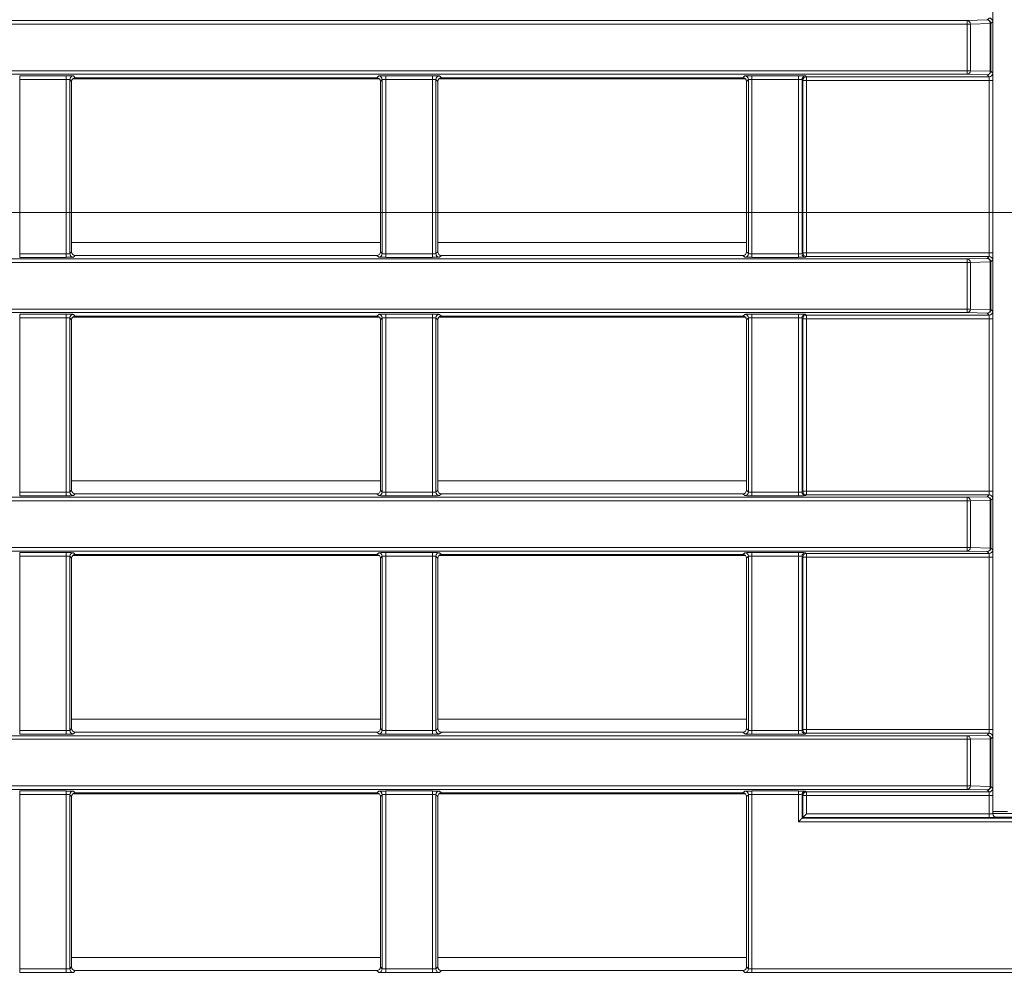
# Model space of a CAD drawing. Header units: millimetres. Extents: x 0 to 1118, y 0 to 864.
# Tile 119 of 248: x 330 to 343, y 456 to 469. Entities that reach past the tile are written whole.
import ezdxf

# ---------------------------------------------------------------- set-up
doc = ezdxf.new("R2010")
doc.units = ezdxf.units.MM
doc.styles.add('SLDTEXTSTYLE3', font='TXT', dxfattribs={"width": 0.605})
doc.dimstyles.new('SLDDIMSTYLE1', dxfattribs={"dimtxt": 3.175, "dimasz": 3.302, "dimexe": 0, "dimexo": 0.0625, "dimgap": 0.79375, "dimtad": 0, "dimtih": 1, "dimtoh": 1, "dimdec": 1, "dimlfac": 4, "dimrnd": 1e-09, "dimzin": 12, "dimdsep": 46, "dimtxsty": 'SLDTEXTSTYLE3', "dimsah": 1, "dimcen": 0.09, "dimadec": 0, "dimazin": 3, "dimtfac": 1, "dimtofl": 0, "dimtmove": 0, "dimatfit": 3, "dimfxl": 1, "dimfrac": 2, "dimtolj": 1, "dimtzin": 12, "dimarcsym": 0})

# ---------------------------------------------------------------- blocks, each defined once
blk = doc.blocks.new('_D')
at = {"color": 7, "linetype": 'Continuous', "lineweight": 0}
for p, q in [((289.561, 466.355), (439.976, 466.355)), ((438.376, 466.355), (438.376, 449.404)), ((438.376, 427.58), (438.376, 444.531)), ((376.919, 427.58), (439.976, 427.58))]:
    blk.add_line(p, q, dxfattribs=at)
for points in [[(438.376, 466.355), (437.868, 463.053), (438.884, 463.053)], [(438.376, 427.58), (438.884, 430.882), (437.868, 430.882)]]:
    blk.add_solid(points, dxfattribs=at)
at = {"color": 7, "linetype": 'Continuous', "lineweight": 0, "insert": (432.919, 448.624), "char_height": 3.175, "attachment_point": 1, "style": 'SLDTEXTSTYLE3'}
blk.add_mtext('155.1', dxfattribs=at)

msp = doc.modelspace()

# ---------------------------------------------------------------- linework, layer by layer
at = {"color": 7, "linetype": 'Continuous', "lineweight": 15}
for p, q in [((343.292, 457.943), (343.292, 486.061)), ((292.66, 469.042), (342.933, 469.042)), ((342.933, 469.042), (343.212, 469.05)), ((342.933, 468.992), (342.933, 469.042)), ((343.212, 469.05), (343.239, 469.077)), ((342.933, 468.992), (292.66, 468.992)), ((342.933, 468.34), (342.933, 468.992)), ((342.976, 468.992), (342.933, 468.992)), ((343.255, 469), (342.976, 468.992)), ((342.976, 468.992), (342.976, 468.34)), ((343.255, 468.332), (343.255, 469)), ((343.255, 469), (343.262, 469)), ((343.289, 469.027), (343.262, 469)), ((343.262, 469), (343.262, 468.332)), ((292.66, 468.34), (342.933, 468.34)), ((342.933, 468.29), (292.66, 468.29)), ((329.669, 468.268), (330.32, 468.268)), ((329.669, 468.268), (329.669, 468.218)), ((330.32, 468.218), (329.669, 468.218)), ((329.669, 468.218), (329.669, 465.778)), ((330.32, 468.268), (330.32, 468.218)), ((330.32, 465.778), (330.32, 468.218)), ((330.37, 468.216), (330.37, 465.78)), ((330.396, 468.191), (330.37, 468.216)), ((330.411, 468.227), (334.703, 468.227)), ((330.42, 468.266), (330.446, 468.241)), ((330.446, 468.241), (334.668, 468.241)), ((334.668, 468.241), (334.694, 468.266)), ((334.744, 468.216), (334.718, 468.191)), ((334.744, 465.78), (334.744, 468.216)), ((334.794, 468.268), (335.445, 468.268)), ((334.794, 468.268), (334.794, 468.218)), ((335.445, 468.218), (334.794, 468.218)), ((334.794, 468.218), (334.794, 465.778)), ((335.445, 468.268), (335.445, 468.218)), ((335.445, 465.778), (335.445, 468.218)), ((335.495, 468.216), (335.495, 465.78)), ((335.521, 468.191), (335.495, 468.216)), ((335.536, 468.227), (339.828, 468.227)), ((335.545, 468.266), (335.571, 468.241)), ((335.571, 468.241), (339.793, 468.241)), ((339.793, 468.241), (339.819, 468.266)), ((339.869, 468.216), (339.843, 468.191)), ((339.869, 465.78), (339.869, 468.216)), ((339.919, 468.268), (340.57, 468.268)), ((339.919, 468.268), (339.919, 468.218)), ((340.57, 468.218), (339.919, 468.218)), ((339.919, 468.218), (339.919, 465.778)), ((340.57, 468.268), (340.57, 468.218)), ((340.57, 465.778), (340.57, 468.218)), ((340.62, 468.216), (340.62, 465.78)), ((340.632, 468.205), (340.62, 468.216)), ((340.67, 468.266), (340.682, 468.255)), ((340.682, 468.255), (343.239, 468.255)), ((340.682, 468.205), (340.682, 468.255)), ((342.933, 468.29), (342.933, 468.34)), ((342.933, 468.34), (342.976, 468.34)), ((343.212, 468.282), (342.933, 468.29)), ((342.976, 468.34), (343.255, 468.332)), ((343.239, 468.255), (343.212, 468.282)), ((343.255, 468.332), (343.262, 468.332)), ((343.262, 468.332), (343.289, 468.305)), ((330.396, 465.805), (330.396, 468.191)), ((334.718, 468.191), (334.718, 465.805)), ((335.521, 465.805), (335.521, 468.191)), ((339.843, 468.191), (339.843, 465.805)), ((340.632, 465.791), (340.632, 468.205)), ((340.682, 468.205), (340.632, 468.205)), ((343.241, 468.205), (340.682, 468.205)), ((340.682, 468.205), (340.682, 465.791)), ((343.291, 468.205), (343.241, 468.205)), ((343.241, 465.791), (343.241, 468.205)), ((343.291, 468.205), (343.291, 465.791)), ((329.669, 465.778), (329.669, 465.728)), ((329.669, 465.778), (330.32, 465.778)), ((330.32, 465.728), (329.669, 465.728)), ((330.32, 465.778), (330.32, 465.728)), ((330.37, 465.78), (330.396, 465.805)), ((330.446, 465.755), (330.42, 465.73)), ((330.446, 465.755), (334.668, 465.755)), ((334.694, 465.73), (334.668, 465.755)), ((334.718, 465.805), (334.744, 465.78)), ((334.794, 465.778), (334.794, 465.728)), ((334.794, 465.778), (335.445, 465.778)), ((335.445, 465.728), (334.794, 465.728)), ((335.445, 465.778), (335.445, 465.728)), ((335.495, 465.78), (335.521, 465.805)), ((335.571, 465.755), (335.545, 465.73)), ((335.571, 465.755), (339.793, 465.755)), ((339.819, 465.73), (339.793, 465.755)), ((339.843, 465.805), (339.869, 465.78)), ((339.919, 465.778), (339.919, 465.728)), ((339.919, 465.778), (340.57, 465.778)), ((340.57, 465.728), (339.919, 465.728)), ((340.57, 465.778), (340.57, 465.728)), ((340.62, 465.78), (340.632, 465.791)), ((340.682, 465.791), (340.632, 465.791)), ((340.682, 465.741), (340.67, 465.73)), ((340.682, 465.741), (340.682, 465.791)), ((340.682, 465.791), (343.241, 465.791)), ((343.239, 465.741), (340.682, 465.741)), ((343.212, 465.714), (343.239, 465.741)), ((343.291, 465.791), (343.241, 465.791)), ((292.66, 465.706), (342.933, 465.706)), ((342.933, 465.656), (292.66, 465.656)), ((342.933, 465.706), (343.212, 465.714)), ((342.933, 465.656), (342.933, 465.706)), ((342.933, 465.004), (342.933, 465.656)), ((342.976, 465.656), (342.933, 465.656)), ((343.255, 465.664), (342.976, 465.656)), ((342.976, 465.656), (342.976, 465.004)), ((343.255, 464.996), (343.255, 465.664)), ((343.255, 465.664), (343.262, 465.664)), ((343.289, 465.691), (343.262, 465.664)), ((343.262, 465.664), (343.262, 464.996)), ((292.66, 465.004), (342.933, 465.004)), ((342.933, 464.954), (292.66, 464.954)), ((329.669, 464.932), (330.32, 464.932)), ((329.669, 464.932), (329.669, 464.882)), ((330.32, 464.932), (330.32, 464.882)), ((330.42, 464.93), (330.446, 464.905)), ((330.446, 464.905), (334.668, 464.905)), ((334.668, 464.905), (334.694, 464.93)), ((334.794, 464.932), (335.445, 464.932)), ((334.794, 464.932), (334.794, 464.882)), ((335.445, 464.932), (335.445, 464.882)), ((335.545, 464.93), (335.571, 464.905)), ((335.571, 464.905), (339.793, 464.905)), ((339.793, 464.905), (339.819, 464.93)), ((339.919, 464.932), (340.57, 464.932)), ((339.919, 464.932), (339.919, 464.882)), ((340.57, 464.932), (340.57, 464.882)), ((340.67, 464.93), (340.682, 464.919)), ((340.682, 464.919), (343.239, 464.919)), ((340.682, 464.919), (340.682, 464.869)), ((342.933, 464.954), (342.933, 465.004)), ((342.933, 465.004), (342.976, 465.004)), ((343.212, 464.946), (342.933, 464.954)), ((342.976, 465.004), (343.255, 464.996)), ((343.239, 464.919), (343.212, 464.946)), ((343.255, 464.996), (343.262, 464.996)), ((343.262, 464.996), (343.289, 464.969)), ((330.32, 464.882), (329.669, 464.882)), ((329.669, 464.882), (329.669, 462.442)), ((330.32, 462.442), (330.32, 464.882)), ((330.37, 464.88), (330.37, 462.444)), ((330.396, 464.855), (330.37, 464.88)), ((330.396, 462.469), (330.396, 464.855)), ((330.411, 464.891), (334.703, 464.891)), ((334.744, 464.88), (334.718, 464.855)), ((334.718, 464.855), (334.718, 462.469)), ((334.744, 462.444), (334.744, 464.88)), ((335.445, 464.882), (334.794, 464.882)), ((334.794, 464.882), (334.794, 462.442)), ((335.445, 462.442), (335.445, 464.882)), ((335.495, 464.88), (335.495, 462.444)), ((335.521, 464.855), (335.495, 464.88)), ((335.521, 462.469), (335.521, 464.855)), ((335.536, 464.891), (339.828, 464.891)), ((339.869, 464.88), (339.843, 464.855)), ((339.843, 464.855), (339.843, 462.469)), ((339.869, 462.444), (339.869, 464.88)), ((340.57, 464.882), (339.919, 464.882)), ((339.919, 464.882), (339.919, 462.442)), ((340.57, 462.442), (340.57, 464.882)), ((340.62, 464.88), (340.62, 462.444)), ((340.632, 464.869), (340.62, 464.88)), ((340.632, 462.455), (340.632, 464.869)), ((340.682, 464.869), (340.632, 464.869)), ((340.682, 464.869), (340.682, 462.455)), ((343.241, 464.869), (340.682, 464.869)), ((343.291, 464.869), (343.241, 464.869)), ((343.241, 462.455), (343.241, 464.869)), ((343.291, 464.869), (343.291, 462.455)), ((329.669, 462.442), (330.32, 462.442)), ((329.669, 462.442), (329.669, 462.392)), ((330.32, 462.442), (330.32, 462.392)), ((330.37, 462.444), (330.396, 462.469)), ((330.446, 462.419), (330.42, 462.394)), ((330.446, 462.419), (334.668, 462.419)), ((334.694, 462.394), (334.668, 462.419)), ((334.718, 462.469), (334.744, 462.444)), ((334.794, 462.442), (335.445, 462.442)), ((334.794, 462.442), (334.794, 462.392)), ((335.445, 462.442), (335.445, 462.392)), ((335.495, 462.444), (335.521, 462.469)), ((335.571, 462.419), (335.545, 462.394)), ((335.571, 462.419), (339.793, 462.419)), ((339.819, 462.394), (339.793, 462.419)), ((339.843, 462.469), (339.869, 462.444)), ((339.919, 462.442), (340.57, 462.442)), ((339.919, 462.442), (339.919, 462.392)), ((340.57, 462.442), (340.57, 462.392)), ((340.62, 462.444), (340.632, 462.455)), ((340.682, 462.455), (340.632, 462.455)), ((340.682, 462.455), (343.241, 462.455)), ((340.682, 462.455), (340.682, 462.405)), ((343.291, 462.455), (343.241, 462.455)), ((292.66, 462.37), (342.933, 462.37)), ((342.933, 462.32), (292.66, 462.32)), ((330.32, 462.392), (329.669, 462.392)), ((335.445, 462.392), (334.794, 462.392)), ((340.57, 462.392), (339.919, 462.392)), ((340.682, 462.405), (340.67, 462.394)), ((343.239, 462.405), (340.682, 462.405)), ((342.933, 462.37), (343.212, 462.378)), ((342.933, 462.32), (342.933, 462.37)), ((342.933, 461.668), (342.933, 462.32)), ((342.976, 462.32), (342.933, 462.32)), ((343.255, 462.328), (342.976, 462.32)), ((342.976, 462.32), (342.976, 461.668)), ((343.212, 462.378), (343.239, 462.405)), ((343.255, 461.66), (343.255, 462.328)), ((343.255, 462.328), (343.262, 462.328)), ((343.289, 462.355), (343.262, 462.328)), ((343.262, 462.328), (343.262, 461.66)), ((292.66, 461.668), (342.933, 461.668)), ((342.933, 461.618), (292.66, 461.618)), ((329.669, 461.596), (330.32, 461.596)), ((329.669, 461.596), (329.669, 461.546)), ((330.32, 461.596), (330.32, 461.546)), ((330.42, 461.594), (330.446, 461.569)), ((334.668, 461.569), (334.694, 461.594)), ((334.794, 461.596), (335.445, 461.596)), ((334.794, 461.596), (334.794, 461.546)), ((335.445, 461.596), (335.445, 461.546)), ((335.545, 461.594), (335.571, 461.569)), ((339.793, 461.569), (339.819, 461.594)), ((339.919, 461.596), (340.57, 461.596)), ((339.919, 461.596), (339.919, 461.546)), ((340.57, 461.596), (340.57, 461.546)), ((340.67, 461.594), (340.682, 461.583)), ((342.933, 461.618), (342.933, 461.668)), ((342.933, 461.668), (342.976, 461.668)), ((343.212, 461.61), (342.933, 461.618)), ((342.976, 461.668), (343.255, 461.66)), ((343.239, 461.583), (343.212, 461.61)), ((343.255, 461.66), (343.262, 461.66)), ((343.262, 461.66), (343.289, 461.633)), ((330.32, 461.546), (329.669, 461.546)), ((329.669, 461.546), (329.669, 459.106)), ((330.32, 459.106), (330.32, 461.546)), ((330.37, 461.544), (330.37, 459.108)), ((330.396, 461.519), (330.37, 461.544)), ((330.396, 459.133), (330.396, 461.519)), ((330.411, 461.555), (334.703, 461.555)), ((330.446, 461.569), (334.668, 461.569)), ((334.744, 461.544), (334.718, 461.519)), ((334.718, 461.519), (334.718, 459.133)), ((334.744, 459.108), (334.744, 461.544)), ((335.445, 461.546), (334.794, 461.546)), ((334.794, 461.546), (334.794, 459.106)), ((335.445, 459.106), (335.445, 461.546)), ((335.495, 461.544), (335.495, 459.108)), ((335.521, 461.519), (335.495, 461.544)), ((335.521, 459.133), (335.521, 461.519)), ((335.536, 461.555), (339.828, 461.555)), ((335.571, 461.569), (339.793, 461.569)), ((339.869, 461.544), (339.843, 461.519)), ((339.843, 461.519), (339.843, 459.133)), ((339.869, 459.108), (339.869, 461.544)), ((340.57, 461.546), (339.919, 461.546)), ((339.919, 461.546), (339.919, 459.106)), ((340.57, 459.106), (340.57, 461.546)), ((340.62, 461.544), (340.62, 459.108)), ((340.632, 461.533), (340.62, 461.544)), ((340.632, 459.119), (340.632, 461.533)), ((340.682, 461.533), (340.632, 461.533)), ((340.682, 461.583), (343.239, 461.583)), ((340.682, 461.533), (340.682, 461.583)), ((340.682, 461.533), (340.682, 459.119)), ((343.241, 461.533), (340.682, 461.533)), ((343.291, 461.533), (343.241, 461.533)), ((343.241, 459.119), (343.241, 461.533)), ((343.291, 461.533), (343.291, 459.119)), ((330.37, 459.108), (330.396, 459.133)), ((334.718, 459.133), (334.744, 459.108)), ((335.495, 459.108), (335.521, 459.133)), ((339.843, 459.133), (339.869, 459.108)), ((340.62, 459.108), (340.632, 459.119)), ((340.682, 459.119), (340.632, 459.119)), ((340.682, 459.069), (340.682, 459.119)), ((340.682, 459.119), (343.241, 459.119)), ((343.291, 459.119), (343.241, 459.119)), ((292.66, 459.034), (342.933, 459.034)), ((342.933, 458.984), (292.66, 458.984)), ((329.669, 459.106), (330.32, 459.106)), ((329.669, 459.106), (329.669, 459.056)), ((330.32, 459.056), (329.669, 459.056)), ((330.32, 459.106), (330.32, 459.056)), ((330.446, 459.083), (330.42, 459.058)), ((330.446, 459.083), (334.668, 459.083)), ((334.694, 459.058), (334.668, 459.083)), ((334.794, 459.106), (334.794, 459.056)), ((334.794, 459.106), (335.445, 459.106)), ((335.445, 459.056), (334.794, 459.056)), ((335.445, 459.106), (335.445, 459.056)), ((335.571, 459.083), (335.545, 459.058)), ((335.571, 459.083), (339.793, 459.083)), ((339.819, 459.058), (339.793, 459.083)), ((339.919, 459.106), (340.57, 459.106)), ((339.919, 459.106), (339.919, 459.056)), ((340.57, 459.056), (339.919, 459.056)), ((340.57, 459.106), (340.57, 459.056)), ((340.682, 459.069), (340.67, 459.058)), ((343.239, 459.069), (340.682, 459.069)), ((342.933, 459.034), (343.212, 459.042)), ((342.933, 458.984), (342.933, 459.034)), ((342.933, 458.332), (342.933, 458.984)), ((342.976, 458.984), (342.933, 458.984)), ((343.255, 458.992), (342.976, 458.984)), ((342.976, 458.984), (342.976, 458.332)), ((343.212, 459.042), (343.239, 459.069)), ((343.255, 458.324), (343.255, 458.992)), ((343.255, 458.992), (343.262, 458.992)), ((343.289, 459.019), (343.262, 458.992)), ((343.262, 458.992), (343.262, 458.324)), ((292.66, 458.332), (342.933, 458.332)), ((342.933, 458.282), (342.933, 458.332)), ((342.933, 458.332), (342.976, 458.332)), ((342.976, 458.332), (343.255, 458.324)), ((343.255, 458.324), (343.262, 458.324)), ((343.262, 458.324), (343.289, 458.296)), ((342.933, 458.282), (292.66, 458.282)), ((329.669, 458.26), (330.32, 458.26)), ((329.669, 458.26), (329.669, 458.21)), ((330.32, 458.21), (329.669, 458.21)), ((329.669, 458.21), (329.669, 455.77)), ((330.32, 458.26), (330.32, 458.21)), ((330.32, 455.77), (330.32, 458.21)), ((330.37, 458.208), (330.37, 455.771)), ((330.396, 458.183), (330.37, 458.208)), ((330.396, 455.797), (330.396, 458.183)), ((330.411, 458.219), (334.702, 458.219)), ((330.42, 458.258), (330.446, 458.233)), ((330.446, 458.233), (334.668, 458.233)), ((334.668, 458.233), (334.694, 458.258)), ((334.744, 458.208), (334.718, 458.183)), ((334.718, 458.183), (334.718, 455.797)), ((334.744, 455.771), (334.744, 458.208)), ((334.794, 458.26), (335.445, 458.26)), ((334.794, 458.26), (334.794, 458.21)), ((335.445, 458.21), (334.794, 458.21)), ((334.794, 458.21), (334.794, 455.77)), ((335.445, 458.26), (335.445, 458.21)), ((335.445, 455.77), (335.445, 458.21)), ((335.495, 458.208), (335.495, 455.771)), ((335.521, 458.183), (335.495, 458.208)), ((335.521, 455.797), (335.521, 458.183)), ((335.536, 458.219), (339.827, 458.219)), ((335.545, 458.258), (335.571, 458.233)), ((335.571, 458.233), (339.793, 458.233)), ((339.793, 458.233), (339.819, 458.258)), ((339.869, 458.208), (339.843, 458.183)), ((339.843, 458.183), (339.843, 455.797)), ((339.869, 455.771), (339.869, 458.208)), ((339.919, 458.26), (340.57, 458.26)), ((339.919, 458.21), (339.919, 458.26)), ((340.57, 458.21), (339.919, 458.21)), ((339.919, 458.21), (339.919, 455.77)), ((340.57, 458.21), (340.57, 458.26)), ((340.57, 457.829), (340.57, 458.21)), ((340.62, 458.208), (340.62, 457.879)), ((340.632, 458.196), (340.62, 458.208)), ((340.632, 457.89), (340.632, 458.196)), ((340.632, 458.196), (340.682, 458.196)), ((340.67, 458.258), (340.682, 458.246)), ((340.682, 458.246), (343.239, 458.246)), ((340.682, 458.196), (340.682, 458.246)), ((343.241, 458.196), (340.682, 458.196)), ((340.682, 458.196), (340.682, 457.94)), ((343.212, 458.274), (342.933, 458.282)), ((343.239, 458.246), (343.212, 458.274)), ((343.241, 458.196), (343.291, 458.196)), ((343.241, 457.94), (343.241, 458.196)), ((343.291, 458.196), (343.291, 457.942)), ((340.62, 457.879), (340.632, 457.89)), ((340.62, 457.879), (344.709, 457.879)), ((343.241, 457.89), (340.632, 457.89)), ((340.682, 457.94), (343.241, 457.94)), ((343.241, 457.89), (343.241, 457.94)), ((343.291, 457.942), (343.292, 457.943)), ((343.494, 457.972), (343.312, 457.972)), ((343.342, 457.893), (343.341, 457.892)), ((345.382, 457.893), (343.342, 457.893)), ((344.709, 457.829), (340.57, 457.829)), ((329.669, 455.77), (330.32, 455.77)), ((329.669, 455.77), (329.669, 455.72)), ((330.32, 455.72), (329.669, 455.72)), ((330.32, 455.77), (330.32, 455.72)), ((330.37, 455.771), (330.396, 455.797)), ((330.446, 455.747), (330.42, 455.721)), ((330.446, 455.747), (334.668, 455.747)), ((334.694, 455.721), (334.668, 455.747)), ((334.718, 455.797), (334.744, 455.771)), ((334.794, 455.77), (334.794, 455.72)), ((334.794, 455.77), (335.445, 455.77)), ((335.445, 455.72), (334.794, 455.72)), ((335.445, 455.77), (335.445, 455.72)), ((335.495, 455.771), (335.521, 455.797)), ((335.571, 455.747), (335.545, 455.721)), ((335.571, 455.747), (339.793, 455.747)), ((339.819, 455.721), (339.793, 455.747)), ((339.843, 455.797), (339.869, 455.771)), ((339.919, 455.72), (339.919, 455.77)), ((339.919, 455.77), (344.709, 455.77)), ((344.734, 455.72), (339.919, 455.72))]:
    msp.add_line(p, q, dxfattribs=at)
at = {"color": 9, "linetype": 'Continuous', "lineweight": 15}
for p, q in [((330.396, 465.938), (334.718, 465.938)), ((335.521, 465.938), (339.843, 465.938)), ((330.396, 462.602), (334.718, 462.602)), ((335.521, 462.602), (339.843, 462.602)), ((330.396, 459.266), (334.718, 459.266)), ((335.521, 459.266), (339.843, 459.266)), ((343.312, 457.972), (343.292, 457.962)), ((343.292, 457.947), (343.838, 457.947)), ((330.396, 455.93), (334.718, 455.93)), ((335.521, 455.93), (339.843, 455.93))]:
    msp.add_line(p, q, dxfattribs=at)
at = {"color": 7, "linetype": 'Continuous', "lineweight": 15, "flags": 128}
for points in [[(340.62, 457.879), (340.619, 457.878), (340.616, 457.875), (340.612, 457.87), (340.605, 457.864), (340.598, 457.857), (340.589, 457.848), (340.58, 457.839), (340.57, 457.829)], [(340.632, 457.89), (340.633, 457.892), (340.636, 457.894), (340.64, 457.899), (340.647, 457.905), (340.654, 457.913), (340.663, 457.921), (340.672, 457.931), (340.682, 457.94)]]:
    msp.add_lwpolyline(points, dxfattribs=at)
at = {"color": 7, "linetype": 'Continuous', "lineweight": 15}
for centre, radius, start, end in [((342.929, 468.995), 0.0473, 356.5448, 84.6694), ((343.208, 469.003), 0.0473, 356.5497, 84.6645), ((343.212, 469), 0.05, 0.0215, 89.9796), ((343.239, 469.027), 0.05, 0.0215, 89.9796), ((330.42, 468.216), 0.05, 90.0213, 179.9777), ((334.694, 468.216), 0.05, 0.0215, 89.9796), ((335.545, 468.216), 0.05, 90.0204, 179.9807), ((339.819, 468.216), 0.05, 0.0193, 89.9796), ((340.67, 468.216), 0.05, 90.0213, 179.9777), ((340.682, 468.205), 0.05, 90.0201, 179.9807), ((342.929, 468.337), 0.0473, 275.3307, 3.4551), ((343.208, 468.329), 0.0473, 275.3356, 3.4502), ((343.212, 468.332), 0.05, 270.0204, 359.9785), ((343.239, 468.305), 0.05, 270.0204, 359.9785), ((330.42, 465.78), 0.05, 180.0224, 269.9787), ((334.694, 465.78), 0.05, 270.0204, 359.9785), ((335.545, 465.78), 0.05, 180.0194, 269.9796), ((339.819, 465.78), 0.05, 270.0204, 359.9806), ((340.67, 465.78), 0.05, 180.0224, 269.9787), ((340.682, 465.791), 0.05, 180.0194, 269.9797), ((343.239, 465.691), 0.05, 0.0215, 89.9796), ((342.929, 465.659), 0.0473, 356.5448, 84.6695), ((343.208, 465.667), 0.0473, 356.5497, 84.6646), ((343.212, 465.664), 0.05, 0.0215, 89.9797), ((330.42, 464.88), 0.05, 90.0213, 179.9776), ((334.694, 464.88), 0.05, 0.0215, 89.9796), ((335.545, 464.88), 0.05, 90.0204, 179.9806), ((339.819, 464.88), 0.05, 0.0194, 89.9796), ((340.67, 464.88), 0.05, 90.0213, 179.9776), ((340.682, 464.869), 0.05, 90.0203, 179.9806), ((342.929, 465.001), 0.0473, 275.3305, 3.4552), ((343.208, 464.993), 0.0473, 275.3354, 3.4503), ((343.212, 464.996), 0.05, 270.0203, 359.9785), ((343.239, 464.969), 0.05, 270.0204, 359.9785), ((330.42, 462.444), 0.05, 180.0223, 269.9787), ((334.694, 462.444), 0.05, 270.0204, 359.9785), ((335.545, 462.444), 0.05, 180.0193, 269.9796), ((339.819, 462.444), 0.05, 270.0204, 359.9807), ((340.67, 462.444), 0.05, 180.0223, 269.9787), ((340.682, 462.455), 0.05, 180.0193, 269.9799), ((342.929, 462.323), 0.0473, 356.5449, 84.6693), ((343.208, 462.331), 0.0473, 356.5498, 84.6644), ((343.212, 462.328), 0.05, 0.0215, 89.9796), ((343.239, 462.355), 0.05, 0.0215, 89.9796), ((330.42, 461.544), 0.05, 90.0213, 179.9777), ((334.694, 461.544), 0.05, 0.0215, 89.9796), ((335.545, 461.544), 0.05, 90.0204, 179.9807), ((339.819, 461.544), 0.05, 0.0193, 89.9796), ((340.67, 461.544), 0.05, 90.0213, 179.9777), ((342.929, 461.665), 0.0473, 275.3306, 3.4552), ((343.208, 461.657), 0.0473, 275.3355, 3.4503), ((343.212, 461.66), 0.05, 270.0204, 359.9785), ((343.239, 461.633), 0.05, 270.0204, 359.9785), ((340.682, 461.533), 0.05, 90.0203, 179.9805), ((340.682, 459.119), 0.05, 180.0197, 269.9792), ((330.42, 459.108), 0.05, 180.022, 269.9791), ((334.694, 459.108), 0.05, 270.02, 359.9789), ((335.545, 459.108), 0.05, 180.0189, 269.98), ((339.819, 459.108), 0.05, 270.02, 359.9811), ((340.67, 459.108), 0.05, 180.022, 269.9791), ((342.929, 458.986), 0.0473, 356.5452, 84.669), ((343.208, 458.995), 0.0473, 356.5501, 84.6641), ((343.212, 458.992), 0.05, 0.0218, 89.9792), ((343.239, 459.019), 0.05, 0.0211, 89.98), ((342.929, 458.329), 0.0473, 275.3302, 3.4556), ((343.208, 458.321), 0.0473, 275.3351, 3.4508), ((343.212, 458.324), 0.05, 270.0205, 359.9784), ((343.239, 458.296), 0.05, 270.0197, 359.9787), ((330.42, 458.208), 0.05, 90.0214, 179.9775), ((334.694, 458.208), 0.05, 0.0216, 89.9795), ((335.545, 458.208), 0.05, 90.0205, 179.9805), ((339.819, 458.208), 0.05, 0.0195, 89.9795), ((340.67, 458.208), 0.05, 90.0214, 179.9775), ((340.682, 458.196), 0.05, 90.0208, 179.9803), ((343.341, 457.942), 0.05, 180.0168, 269.98), ((330.42, 455.771), 0.05, 180.0227, 269.9783), ((334.694, 455.771), 0.05, 270.0208, 359.9782), ((335.545, 455.771), 0.05, 180.0197, 269.9792), ((339.819, 455.771), 0.05, 270.0208, 359.9803)]:
    msp.add_arc(centre, radius, start, end, dxfattribs=at)
for centre, major_axis, ratio, start_param, end_param in [((343.289, 469.127), (0, 0.1), 0.017455, 3.159046, 4.712389), ((330.32, 468.266), (0.1, 0), 0.017455, 0.017453, 1.570796), ((330.32, 468.216), (0.05, 0), 0.03491, 0.017453, 1.570796), ((330.446, 468.191), (0.0354, -0.0354), 0.999695, 2.356347, 3.926839), ((334.668, 468.191), (0.0354, 0.0354), 0.999695, 5.497939, 7.068431), ((334.794, 468.266), (0.1, 0), 0.017455, 1.570796, 3.124139), ((334.794, 468.216), (0.05, 0), 0.03491, 1.570796, 3.124139), ((335.445, 468.266), (0.1, 0), 0.017455, 0.017453, 1.570796), ((335.445, 468.216), (0.05, 0), 0.03491, 0.017453, 1.570796), ((335.571, 468.191), (0.0354, -0.0354), 0.999695, 2.356347, 3.926839), ((339.793, 468.191), (0.0354, 0.0354), 0.999695, 5.497939, 7.068431), ((339.919, 468.266), (0.1, 0), 0.017455, 1.570796, 3.124139), ((339.919, 468.216), (0.05, 0), 0.03491, 1.570796, 3.124139), ((340.57, 468.266), (0.1, 0), 0.017455, 0.017453, 1.570796), ((340.57, 468.216), (0.05, 0), 0.03491, 0.017453, 1.570796), ((343.239, 468.205), (0, 0.05), 0.03491, 4.712389, 6.265732), ((343.289, 468.205), (0, 0.1), 0.017455, 4.712389, 6.265732), ((330.32, 465.78), (0.05, 0), 0.03491, 4.712389, 6.265732), ((330.32, 465.73), (0.1, 0), 0.017455, 4.712389, 6.265732), ((330.446, 465.805), (0.0354, 0.0354), 0.999695, 2.356347, 3.926839), ((334.668, 465.805), (0.0354, -0.0354), 0.999695, 5.497939, 7.068431), ((334.794, 465.73), (0.1, 0), 0.017455, 3.159046, 4.712389), ((334.794, 465.78), (0.05, 0), 0.03491, 3.159046, 4.712389), ((335.445, 465.78), (0.05, 0), 0.03491, 4.712389, 6.265732), ((335.445, 465.73), (0.1, 0), 0.017455, 4.712389, 6.265732), ((335.571, 465.805), (0.0354, 0.0354), 0.999695, 2.356347, 3.926839), ((339.793, 465.805), (0.0354, -0.0354), 0.999695, 5.497939, 7.068431), ((339.919, 465.73), (0.1, 0), 0.017455, 3.159046, 4.712389), ((339.919, 465.78), (0.05, 0), 0.03491, 3.159046, 4.712389), ((340.57, 465.78), (0.05, 0), 0.03491, 4.712389, 6.265732), ((340.57, 465.73), (0.1, 0), 0.017455, 4.712389, 6.265732), ((343.239, 465.791), (0, 0.05), 0.03491, 3.159046, 4.712389), ((343.289, 465.791), (0, 0.1), 0.017455, 3.159046, 4.712389), ((330.32, 464.93), (0.1, 0), 0.017455, 0.017453, 1.570796), ((330.446, 464.855), (0.0354, -0.0354), 0.999695, 2.356347, 3.926839), ((334.668, 464.855), (0.0354, 0.0354), 0.999695, 5.497939, 7.068431), ((334.794, 464.93), (0.1, 0), 0.017455, 1.570796, 3.124139), ((335.445, 464.93), (0.1, 0), 0.017455, 0.017453, 1.570796), ((335.571, 464.855), (0.0354, -0.0354), 0.999695, 2.356347, 3.926839), ((339.793, 464.855), (0.0354, 0.0354), 0.999695, 5.497939, 7.068431), ((339.919, 464.93), (0.1, 0), 0.017455, 1.570796, 3.124139), ((340.57, 464.93), (0.1, 0), 0.017455, 0.017453, 1.570796), ((343.239, 464.869), (0, 0.05), 0.03491, 4.712389, 6.265732), ((343.289, 464.869), (0, 0.1), 0.017455, 4.712389, 6.265732), ((330.32, 464.88), (0.05, 0), 0.03491, 0.017453, 1.570796), ((334.794, 464.88), (0.05, 0), 0.03491, 1.570796, 3.124139), ((335.445, 464.88), (0.05, 0), 0.03491, 0.017453, 1.570796), ((339.919, 464.88), (0.05, 0), 0.03491, 1.570796, 3.124139), ((340.57, 464.88), (0.05, 0), 0.03491, 0.017453, 1.570796), ((330.32, 462.444), (0.05, 0), 0.03491, 4.712389, 6.265732), ((330.446, 462.469), (0.0354, 0.0354), 0.999695, 2.356347, 3.926839), ((334.668, 462.469), (0.0354, -0.0354), 0.999695, 5.497939, 7.068431), ((334.794, 462.444), (0.05, 0), 0.03491, 3.159046, 4.712389), ((335.445, 462.444), (0.05, 0), 0.03491, 4.712389, 6.265732), ((335.571, 462.469), (0.0354, 0.0354), 0.999695, 2.356347, 3.926839), ((339.793, 462.469), (0.0354, -0.0354), 0.999695, 5.497939, 7.068431), ((339.919, 462.444), (0.05, 0), 0.03491, 3.159046, 4.712389), ((340.57, 462.444), (0.05, 0), 0.03491, 4.712389, 6.265732), ((343.239, 462.455), (0, 0.05), 0.03491, 3.159046, 4.712389), ((343.289, 462.455), (0, 0.1), 0.017455, 3.159046, 4.712389), ((330.32, 462.394), (0.1, 0), 0.017455, 4.712389, 6.265732), ((334.794, 462.394), (0.1, 0), 0.017455, 3.159046, 4.712389), ((335.445, 462.394), (0.1, 0), 0.017455, 4.712389, 6.265732), ((339.919, 462.394), (0.1, 0), 0.017455, 3.159046, 4.712389), ((340.57, 462.394), (0.1, 0), 0.017455, 4.712389, 6.265732), ((330.32, 461.594), (0.1, 0), 0.017455, 0.017453, 1.570796), ((334.794, 461.594), (0.1, 0), 0.017455, 1.570796, 3.124139), ((335.445, 461.594), (0.1, 0), 0.017455, 0.017453, 1.570796), ((339.919, 461.594), (0.1, 0), 0.017455, 1.570796, 3.124139), ((340.57, 461.594), (0.1, 0), 0.017455, 0.017453, 1.570796), ((343.289, 461.533), (0, 0.1), 0.017455, 4.712389, 6.265732), ((330.32, 461.544), (0.05, 0), 0.03491, 0.017453, 1.570796), ((330.446, 461.519), (0.0354, -0.0354), 0.999695, 2.356347, 3.926839), ((334.668, 461.519), (0.0354, 0.0354), 0.999695, 5.497939, 7.068431), ((334.794, 461.544), (0.05, 0), 0.03491, 1.570796, 3.124139), ((335.445, 461.544), (0.05, 0), 0.03491, 0.017453, 1.570796), ((335.571, 461.519), (0.0354, -0.0354), 0.999695, 2.356347, 3.926839), ((339.793, 461.519), (0.0354, 0.0354), 0.999695, 5.497939, 7.068431), ((339.919, 461.544), (0.05, 0), 0.03491, 1.570796, 3.124139), ((340.57, 461.544), (0.05, 0), 0.03491, 0.017453, 1.570796), ((343.239, 461.533), (0, 0.05), 0.03491, 4.712389, 6.265732), ((330.446, 459.133), (0.0354, 0.0354), 0.999695, 2.356347, 3.926839), ((334.668, 459.133), (0.0354, -0.0354), 0.999695, 5.497939, 7.068431), ((335.571, 459.133), (0.0354, 0.0354), 0.999695, 2.356347, 3.926839), ((339.793, 459.133), (0.0354, -0.0354), 0.999695, 5.497939, 7.068431), ((343.239, 459.119), (0, 0.05), 0.03491, 3.159046, 4.712389), ((343.289, 459.119), (0, 0.1), 0.017455, 3.159046, 4.712389), ((330.32, 459.108), (0.05, 0), 0.03491, 4.712389, 6.265732), ((330.32, 459.058), (0.1, 0), 0.017455, 4.712389, 6.265732), ((334.794, 459.058), (0.1, 0), 0.017455, 3.159046, 4.712389), ((334.794, 459.108), (0.05, 0), 0.03491, 3.159046, 4.712389), ((335.445, 459.108), (0.05, 0), 0.03491, 4.712389, 6.265732), ((335.445, 459.058), (0.1, 0), 0.017455, 4.712389, 6.265732), ((339.919, 459.058), (0.1, 0), 0.017455, 3.159046, 4.712389), ((339.919, 459.108), (0.05, 0), 0.03491, 3.159046, 4.712389), ((340.57, 459.108), (0.05, 0), 0.03491, 4.712389, 6.265732), ((340.57, 459.058), (0.1, 0), 0.017455, 4.712389, 6.265732), ((343.289, 458.196), (0, 0.1), 0.017455, 4.712389, 6.265732), ((330.32, 458.258), (0.1, 0), 0.017455, 0.017453, 1.570796), ((330.32, 458.208), (0.05, 0), 0.03491, 0.017453, 1.570796), ((330.446, 458.183), (0.0354, -0.0354), 0.999695, 2.356347, 3.926839), ((334.668, 458.183), (0.0354, 0.0354), 0.999695, 5.497939, 7.068431), ((334.794, 458.258), (0.1, 0), 0.017455, 1.570796, 3.124139), ((334.794, 458.208), (0.05, 0), 0.03491, 1.570796, 3.124139), ((335.445, 458.258), (0.1, 0), 0.017455, 0.017453, 1.570796), ((335.445, 458.208), (0.05, 0), 0.03491, 0.017453, 1.570796), ((335.571, 458.183), (0.0354, -0.0354), 0.999695, 2.356347, 3.926839), ((339.793, 458.183), (0.0354, 0.0354), 0.999695, 5.497939, 7.068431), ((339.919, 458.258), (0.1, 0), 0.017455, 1.570796, 3.124139), ((339.919, 458.208), (0.05, 0), 0.03491, 1.570796, 3.124139), ((340.57, 458.258), (0.1, 0), 0.017455, 0.017453, 1.570796), ((340.57, 458.208), (0.05, 0), 0.03491, 0.017453, 1.570796), ((343.239, 458.196), (0, 0.05), 0.03491, 4.712389, 6.265732), ((343.241, 457.942), (0.05, 0), 0.03491, 4.712389, 6.265732), ((343.241, 457.892), (0.1, 0), 0.017455, 4.712389, 6.265732), ((343.312, 458.022), (-0.0448, -0.0224), 0.999239, 0.706894, 1.106966), ((343.341, 457.943), (-0.0188, 0.0465), 0.975196, 1.178021, 1.963267), ((343.341, 457.943), (0.0465, -0.0188), 0.975196, 4.319918, 5.105164), ((330.32, 455.771), (0.05, 0), 0.03491, 4.712389, 6.265732), ((330.32, 455.721), (0.1, 0), 0.017455, 4.712389, 6.265732), ((330.446, 455.797), (0.0354, 0.0354), 0.999695, 2.356347, 3.926839), ((334.668, 455.797), (0.0354, -0.0354), 0.999695, 5.497939, 7.068431), ((334.794, 455.721), (0.1, 0), 0.017455, 3.159046, 4.712389), ((334.794, 455.771), (0.05, 0), 0.03491, 3.159046, 4.712389), ((335.445, 455.771), (0.05, 0), 0.03491, 4.712389, 6.265732), ((335.445, 455.721), (0.1, 0), 0.017455, 4.712389, 6.265732), ((335.571, 455.797), (-0.0354, -0.0354), 0.999695, 5.497939, 7.068431), ((339.793, 455.797), (0.0354, -0.0354), 0.999695, 5.497939, 7.068431), ((339.919, 455.721), (0.1, 0), 0.017455, 3.159046, 4.712389), ((339.919, 455.771), (0.05, 0), 0.03491, 3.159046, 4.712389)]:
    msp.add_ellipse(centre, major_axis=major_axis, ratio=ratio, start_param=start_param, end_param=end_param, dxfattribs=at)

# ---------------------------------------------------------------- dimensions: what is measured, and where the dimension line sits
at = {"color": 7, "linetype": 'Continuous', "lineweight": 0}
dim = msp.add_linear_dim(base=(438.376, 427.58), p1=(287.961, 466.355), p2=(375.319, 427.58), angle=90, dimstyle='SLDDIMSTYLE1', dxfattribs=at)
dim.commit()
dim.dimension.update_dxf_attribs({"geometry": '_D', "text_midpoint": (438.376, 446.967), "dimtype": 160})

doc.saveas('drawing.dxf')
